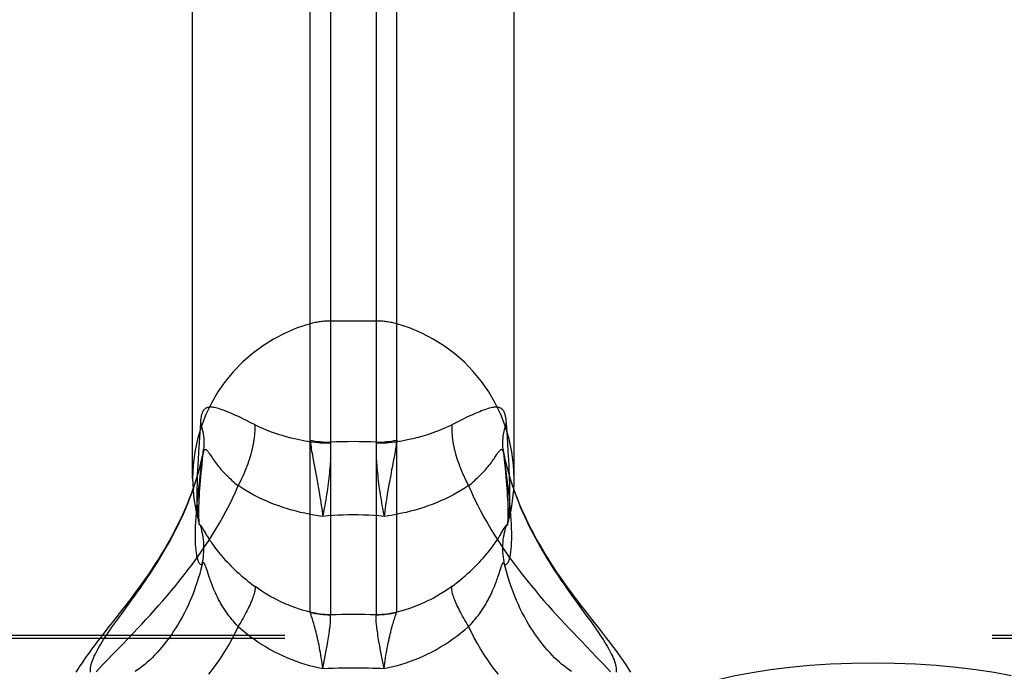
# Model space of a CAD drawing. Header units: inches. Extents: x 0 to 245, y 0 to 158.
# Tile 102 of 159: x 40.37 to 42.25, y 115.54 to 116.78. Entities that reach past the tile are written whole.
import ezdxf

# ---------------------------------------------------------------- set-up
doc = ezdxf.new("R2010")
doc.units = ezdxf.units.IN
doc.header["$LTSCALE"] = 13.466196
doc.header["$MEASUREMENT"] = 0
doc.linetypes.add('HIDDEN', pattern=[0.2, 0.1, -0.1])
doc.layers.get('0').update_dxf_attribs({"linetype": 'CONTINUOUS'})
doc.layers.add('DEFAULT_2', color=8, linetype='HIDDEN')

msp = doc.modelspace()

# ---------------------------------------------------------------- linework, layer by layer
at = {"color": 7, "linetype": 'Continuous'}
for p, q in [((40.9658, 118.1789), (40.9658, 115.645)), ((41.0532, 115.645), (41.0532, 118.1789)), ((40.927, 115.6501), (40.927, 118.1736)), ((41.0919, 115.6501), (41.0919, 118.1736)), ((40.7035, 115.904), (40.7035, 117.8789)), ((41.3155, 115.904), (41.3155, 117.8789)), ((40.7218, 115.8098), (40.7227, 115.8083)), ((40.7266, 115.8016), (40.7285, 115.7984)), ((41.2923, 115.8016), (41.2967, 115.8091)), ((40.7309, 115.7287), (40.7296, 115.7325)), ((40.7335, 115.7206), (40.7309, 115.7287)), ((40.735, 115.7161), (40.7335, 115.7206)), ((41.2887, 115.7307), (41.2854, 115.7206)), ((40.5855, 115.6697), (40.5943, 115.6819)), ((41.4334, 115.6697), (41.4541, 115.6413)), ((40.5535, 115.6256), (40.5609, 115.6359)), ((40.9593, 115.5849), (40.9608, 115.5934)), ((40.955, 115.562), (40.9577, 115.5761)), ((40.9577, 115.5761), (40.9593, 115.5849)), ((41.0612, 115.5761), (41.0596, 115.5849)), ((41.063, 115.5668), (41.0612, 115.5761)), ((40.9511, 115.5421), (40.955, 115.562)), ((41.0648, 115.5571), (41.063, 115.5668)), ((41.0678, 115.5421), (41.0648, 115.5571))]:
    msp.add_line(p, q, dxfattribs=at)
for points in [[(40.7041, 115.8843), (40.7012, 115.8762), (40.6971, 115.8655), (40.6929, 115.8551), (40.6885, 115.8448), (40.684, 115.8347), (40.6794, 115.8248), (40.6747, 115.8151), (40.6698, 115.8056), (40.6649, 115.7962), (40.6599, 115.787), (40.6548, 115.778), (40.6496, 115.7691), (40.6443, 115.7603), (40.6389, 115.7517), (40.6335, 115.7431), (40.628, 115.7347), (40.6225, 115.7264), (40.6169, 115.7182), (40.6113, 115.7102), (40.6057, 115.7022), (40.6, 115.6944), (40.5942, 115.6865), (40.5884, 115.6787), (40.5825, 115.6709), (40.5764, 115.6629), (40.5702, 115.6549), (40.5639, 115.6468)], [(40.5943, 115.6819), (40.5988, 115.6882), (40.6033, 115.6946), (40.6079, 115.7012), (40.6124, 115.7079), (40.6171, 115.7147), (40.6217, 115.7216), (40.6264, 115.7287), (40.631, 115.7359), (40.6357, 115.7432), (40.6403, 115.7507), (40.6449, 115.7583), (40.6495, 115.7661), (40.654, 115.7739), (40.6585, 115.7819), (40.663, 115.7901), (40.6673, 115.7983), (40.6716, 115.8067), (40.6758, 115.8152), (40.68, 115.8238), (40.684, 115.8325), (40.6879, 115.8413), (40.6917, 115.8502), (40.6953, 115.8592), (40.6989, 115.8683), (40.7023, 115.8774), (40.7042, 115.883)], [(41.3147, 115.883), (41.3167, 115.8774), (41.3201, 115.8683), (41.3236, 115.8592), (41.3272, 115.8502), (41.331, 115.8413), (41.3349, 115.8325), (41.339, 115.8238), (41.3431, 115.8152), (41.3473, 115.8067), (41.3516, 115.7983), (41.356, 115.7901), (41.3604, 115.7819), (41.3649, 115.7739), (41.3694, 115.7661), (41.374, 115.7583), (41.3786, 115.7507), (41.3833, 115.7432), (41.3879, 115.7359), (41.3926, 115.7287), (41.3972, 115.7216), (41.4019, 115.7147), (41.4065, 115.7079), (41.4111, 115.7012), (41.4156, 115.6946), (41.4202, 115.6882), (41.4246, 115.6819), (41.4334, 115.6697)], [(41.4614, 115.6386), (41.455, 115.6468), (41.4487, 115.6549), (41.4425, 115.6629), (41.4365, 115.6709), (41.4305, 115.6787), (41.4247, 115.6865), (41.4189, 115.6944), (41.4133, 115.7022), (41.4076, 115.7102), (41.402, 115.7183), (41.3964, 115.7264), (41.3909, 115.7347), (41.3854, 115.7431), (41.38, 115.7517), (41.3746, 115.7603), (41.3694, 115.7691), (41.3642, 115.778), (41.359, 115.7871), (41.354, 115.7962), (41.3491, 115.8056), (41.3442, 115.8151), (41.3395, 115.8248), (41.3349, 115.8347), (41.3304, 115.8448), (41.326, 115.8551), (41.3218, 115.8656), (41.3177, 115.8762), (41.3148, 115.8843)], [(40.7101, 115.8404), (40.7099, 115.837), (40.7096, 115.8325), (40.7093, 115.8281), (40.709, 115.8237), (40.7088, 115.8195), (40.7086, 115.8153), (40.7084, 115.8111), (40.7083, 115.807), (40.7082, 115.8029), (40.7081, 115.7988), (40.7081, 115.7948)], [(41.3108, 115.7948), (41.3108, 115.7988), (41.3108, 115.8028), (41.3107, 115.8069), (41.3105, 115.811), (41.3104, 115.8152), (41.3102, 115.8194), (41.3099, 115.8236), (41.3097, 115.828), (41.3094, 115.8324), (41.3091, 115.8369), (41.3088, 115.8404)], [(40.7152, 115.8201), (40.7153, 115.8196), (40.7157, 115.8185), (40.7161, 115.8175), (40.7165, 115.8167), (40.7169, 115.816)], [(40.7152, 115.8201), (40.7155, 115.8189), (40.7159, 115.8175), (40.7161, 115.8165), (40.7163, 115.8157), (40.7164, 115.8152), (40.7164, 115.815)], [(40.7169, 115.816), (40.7173, 115.8154), (40.7178, 115.8151)], [(40.7178, 115.8151), (40.7184, 115.8148), (40.7185, 115.8146), (40.7187, 115.8144), (40.719, 115.8142), (40.7192, 115.8139), (40.7194, 115.8135), (40.7197, 115.8132), (40.72, 115.8127), (40.7203, 115.8123), (40.7206, 115.8117), (40.721, 115.8112), (40.7214, 115.8105), (40.7218, 115.8098)], [(40.7216, 115.7403), (40.7225, 115.7449), (40.7233, 115.7495), (40.724, 115.7542), (40.7244, 115.7589), (40.7248, 115.7636), (40.725, 115.7683), (40.725, 115.7731), (40.7248, 115.7778), (40.7245, 115.7825), (40.7241, 115.7872), (40.7235, 115.7919), (40.7227, 115.7965), (40.7218, 115.8012), (40.7208, 115.8058), (40.7196, 115.8103), (40.7182, 115.8148)], [(41.2973, 115.7403), (41.2964, 115.7449), (41.2956, 115.7495), (41.295, 115.7542), (41.2945, 115.7589), (41.2942, 115.7636), (41.294, 115.7683), (41.294, 115.7731), (41.2941, 115.7778), (41.2944, 115.7825), (41.2948, 115.7872), (41.2954, 115.7919), (41.2962, 115.7965), (41.2971, 115.8012), (41.2982, 115.8058), (41.2994, 115.8103), (41.3007, 115.8148)], [(41.2967, 115.8091), (41.2972, 115.8098), (41.2976, 115.8105), (41.2979, 115.8112), (41.2983, 115.8117), (41.2986, 115.8123), (41.2989, 115.8127), (41.2992, 115.8132), (41.2995, 115.8136), (41.2997, 115.8139), (41.3, 115.8142), (41.3002, 115.8144), (41.3004, 115.8146), (41.3006, 115.8148)], [(41.3006, 115.8148), (41.3012, 115.8151), (41.3016, 115.8154), (41.302, 115.816), (41.3025, 115.8167), (41.3029, 115.8175), (41.3032, 115.8185), (41.3036, 115.8196), (41.3038, 115.8201)], [(41.3025, 115.8148), (41.3025, 115.8148), (41.3025, 115.8149), (41.3026, 115.8152), (41.3027, 115.8157), (41.3028, 115.8165), (41.3031, 115.8175), (41.3034, 115.8189), (41.3038, 115.8201)], [(40.7081, 115.7948), (40.7081, 115.7909), (40.7082, 115.7872), (40.7083, 115.7836), (40.7084, 115.7803), (40.7086, 115.7771), (40.7088, 115.7741), (40.709, 115.7712), (40.7093, 115.7684), (40.7095, 115.7658), (40.7099, 115.7632), (40.7102, 115.7608), (40.7106, 115.7585), (40.711, 115.7563), (40.7115, 115.7542), (40.712, 115.7522), (40.7125, 115.7503), (40.7131, 115.7486), (40.7137, 115.747), (40.7143, 115.7455), (40.715, 115.7442), (40.7157, 115.7431), (40.7165, 115.7421), (40.7173, 115.7413), (40.7181, 115.7407), (40.7189, 115.7403), (40.7198, 115.7401), (40.7207, 115.7401), (40.7216, 115.7403)], [(40.7227, 115.8083), (40.7243, 115.8054), (40.7266, 115.8016)], [(40.7285, 115.7984), (40.7295, 115.7967), (40.7306, 115.7949), (40.7317, 115.7932), (40.7328, 115.7914), (40.7339, 115.7897), (40.7351, 115.7878), (40.7364, 115.7859), (40.7379, 115.7837), (40.7394, 115.7814), (40.7412, 115.7789), (40.7432, 115.7761), (40.7453, 115.7732), (40.7476, 115.7701), (40.7502, 115.7669), (40.7529, 115.7634), (40.7559, 115.7598), (40.759, 115.7561), (40.7622, 115.7524), (40.7656, 115.7486), (40.7691, 115.7449), (40.7727, 115.7412), (40.7763, 115.7374), (40.7801, 115.7337), (40.7839, 115.73), (40.7879, 115.7263), (40.7919, 115.7227), (40.796, 115.7191), (40.8002, 115.7155), (40.8045, 115.712), (40.8088, 115.7085), (40.8132, 115.705), (40.8177, 115.7016), (40.8222, 115.6982)], [(41.1967, 115.6982), (41.2013, 115.7016), (41.2057, 115.705), (41.2101, 115.7085), (41.2145, 115.712), (41.2187, 115.7155), (41.2229, 115.7191), (41.227, 115.7227), (41.231, 115.7263), (41.235, 115.73), (41.2388, 115.7337), (41.2426, 115.7374), (41.2463, 115.7412), (41.2499, 115.7449), (41.2533, 115.7487), (41.2567, 115.7524), (41.2599, 115.7561), (41.2631, 115.7598), (41.266, 115.7634), (41.2688, 115.7669), (41.2713, 115.7701), (41.2736, 115.7732), (41.2757, 115.7761), (41.2777, 115.7789), (41.2795, 115.7814), (41.2811, 115.7837), (41.2825, 115.7859), (41.2838, 115.7878), (41.285, 115.7897), (41.2861, 115.7914), (41.2872, 115.7932), (41.2883, 115.7949), (41.2894, 115.7967), (41.2904, 115.7984), (41.2923, 115.8016)], [(41.2973, 115.7403), (41.2983, 115.7401), (41.2991, 115.7401), (41.3, 115.7403), (41.3009, 115.7407), (41.3017, 115.7413), (41.3025, 115.7421), (41.3032, 115.7431), (41.3039, 115.7442), (41.3046, 115.7455), (41.3052, 115.747), (41.3058, 115.7485), (41.3064, 115.7502), (41.3069, 115.7521), (41.3074, 115.7541), (41.3079, 115.7561), (41.3083, 115.7584), (41.3087, 115.7607), (41.309, 115.7631), (41.3094, 115.7657), (41.3097, 115.7683), (41.3099, 115.7711), (41.3102, 115.774), (41.3104, 115.777), (41.3105, 115.7802), (41.3107, 115.7836), (41.3108, 115.7871), (41.3108, 115.7908), (41.3108, 115.7948)], [(40.7216, 115.7403), (40.7193, 115.7313), (40.7169, 115.7225), (40.7143, 115.7137), (40.7115, 115.7051), (40.7086, 115.6965), (40.7055, 115.6881), (40.7023, 115.6799), (40.6989, 115.6717), (40.6953, 115.6638), (40.6917, 115.6559), (40.6879, 115.6483), (40.684, 115.6408), (40.68, 115.6335), (40.6758, 115.6265), (40.6716, 115.6196), (40.6673, 115.6129), (40.663, 115.6064), (40.6585, 115.6001), (40.654, 115.5941), (40.6495, 115.5883), (40.6449, 115.5827), (40.6403, 115.5773), (40.6357, 115.5722), (40.631, 115.5673), (40.6264, 115.5626), (40.6217, 115.5581), (40.6171, 115.5539), (40.6124, 115.5499), (40.6079, 115.5462), (40.6033, 115.5426), (40.5988, 115.5393), (40.5943, 115.5362)], [(40.7296, 115.7325), (40.7291, 115.7342), (40.7285, 115.7357), (40.728, 115.7371), (40.7276, 115.7383), (40.7272, 115.7393), (40.7268, 115.7401), (40.7264, 115.7409), (40.7261, 115.7416), (40.7257, 115.7421), (40.7254, 115.7426), (40.7251, 115.743), (40.7248, 115.7432), (40.7245, 115.7434), (40.7242, 115.7435), (40.7239, 115.7435), (40.7236, 115.7434), (40.7233, 115.7432), (40.7229, 115.7429), (40.7226, 115.7424), (40.7223, 115.7419), (40.7219, 115.7411), (40.7216, 115.7403)], [(41.2973, 115.7403), (41.297, 115.7411), (41.2966, 115.7418), (41.2963, 115.7424), (41.296, 115.7429), (41.2957, 115.7432), (41.2954, 115.7434), (41.2951, 115.7435), (41.2948, 115.7435), (41.2945, 115.7434), (41.2942, 115.7432), (41.2939, 115.743), (41.2935, 115.7426), (41.2932, 115.7421), (41.2929, 115.7416), (41.2925, 115.7409), (41.2922, 115.7401), (41.2918, 115.7393), (41.2914, 115.7383), (41.2909, 115.7371), (41.2904, 115.7357), (41.2899, 115.7342), (41.2893, 115.7325), (41.2887, 115.7307)], [(41.3604, 115.6001), (41.356, 115.6064), (41.3516, 115.6129), (41.3473, 115.6196), (41.3431, 115.6265), (41.339, 115.6335), (41.3349, 115.6408), (41.331, 115.6483), (41.3272, 115.6559), (41.3236, 115.6638), (41.3201, 115.6717), (41.3167, 115.6799), (41.3134, 115.6881), (41.3103, 115.6965), (41.3074, 115.7051), (41.3046, 115.7137), (41.302, 115.7225), (41.2996, 115.7313), (41.2973, 115.7403)], [(41.2854, 115.7206), (41.2839, 115.7161), (41.283, 115.7136), (41.2821, 115.7108), (41.281, 115.7079), (41.2799, 115.7047), (41.2786, 115.7013), (41.2772, 115.6977), (41.2756, 115.6939), (41.2739, 115.69), (41.2721, 115.6859), (41.2702, 115.6818), (41.2682, 115.6777), (41.266, 115.6735), (41.2638, 115.6695), (41.2616, 115.6654), (41.2592, 115.6615), (41.2568, 115.6575), (41.2543, 115.6537), (41.2517, 115.6499), (41.249, 115.6462), (41.2463, 115.6425), (41.2435, 115.639), (41.2407, 115.6355), (41.2378, 115.632), (41.2348, 115.6287), (41.2318, 115.6254), (41.2287, 115.6222)], [(40.7903, 115.6222), (40.7872, 115.6254), (40.7841, 115.6287), (40.7812, 115.632), (40.7783, 115.6355), (40.7754, 115.639), (40.7726, 115.6425), (40.7699, 115.6462), (40.7673, 115.6499), (40.7647, 115.6537), (40.7622, 115.6575), (40.7597, 115.6615), (40.7574, 115.6654), (40.7551, 115.6695), (40.7529, 115.6735), (40.7508, 115.6777), (40.7488, 115.6818), (40.7468, 115.6859), (40.745, 115.69), (40.7433, 115.6939), (40.7418, 115.6977), (40.7404, 115.7013), (40.7391, 115.7047), (40.7379, 115.7079), (40.7368, 115.7108), (40.7359, 115.7136), (40.735, 115.7161)], [(40.8222, 115.6982), (40.8223, 115.6968), (40.8223, 115.6952), (40.8222, 115.6934), (40.822, 115.6916), (40.8217, 115.6895), (40.8212, 115.6874), (40.8207, 115.6851), (40.82, 115.6827), (40.8192, 115.6802), (40.8183, 115.6776), (40.8173, 115.6748), (40.8162, 115.6719), (40.815, 115.669), (40.8136, 115.6659), (40.8122, 115.6627), (40.8107, 115.6594), (40.809, 115.656), (40.8073, 115.6525), (40.8055, 115.649), (40.8036, 115.6454), (40.8016, 115.6416), (40.7995, 115.6379), (40.7973, 115.634), (40.795, 115.6301), (40.7927, 115.6262), (40.7903, 115.6222)], [(40.9272, 115.6491), (40.9249, 115.6497), (40.9226, 115.6503), (40.9201, 115.651), (40.9176, 115.6517), (40.9149, 115.6525), (40.9121, 115.6533), (40.9092, 115.6542), (40.9062, 115.6552), (40.9031, 115.6563), (40.8998, 115.6574), (40.8964, 115.6586), (40.8928, 115.66), (40.8891, 115.6614), (40.8852, 115.663), (40.8811, 115.6647), (40.8769, 115.6666), (40.8724, 115.6686), (40.8678, 115.6708), (40.8629, 115.6732), (40.8579, 115.6759), (40.8526, 115.6788), (40.847, 115.6819), (40.8412, 115.6854), (40.8351, 115.6893), (40.8288, 115.6936), (40.8222, 115.6982)], [(41.1967, 115.6982), (41.1897, 115.6933), (41.1827, 115.6886), (41.1756, 115.6841), (41.1686, 115.68), (41.162, 115.6763), (41.1556, 115.673), (41.1495, 115.67), (41.1437, 115.6673), (41.1382, 115.6649), (41.1329, 115.6627), (41.1279, 115.6607), (41.1231, 115.6588), (41.1185, 115.6572), (41.1141, 115.6557), (41.11, 115.6543), (41.106, 115.6531), (41.1022, 115.6519), (41.0985, 115.6509), (41.0951, 115.6499), (41.0917, 115.6491)], [(41.2287, 115.6222), (41.2262, 115.6262), (41.2239, 115.6301), (41.2216, 115.634), (41.2195, 115.6379), (41.2174, 115.6416), (41.2154, 115.6454), (41.2134, 115.649), (41.2116, 115.6525), (41.2099, 115.656), (41.2083, 115.6594), (41.2067, 115.6627), (41.2053, 115.6659), (41.204, 115.669), (41.2027, 115.6719), (41.2016, 115.6748), (41.2006, 115.6776), (41.1997, 115.6802), (41.1989, 115.6827), (41.1983, 115.6851), (41.1977, 115.6874), (41.1972, 115.6895), (41.1969, 115.6916), (41.1967, 115.6934), (41.1966, 115.6952), (41.1966, 115.6968), (41.1967, 115.6982)], [(40.5609, 115.6359), (40.5729, 115.6523), (40.5855, 115.6697)], [(40.5639, 115.6468), (40.5511, 115.6304), (40.5447, 115.6224), (40.5325, 115.6068)], [(40.9272, 115.6491), (40.9271, 115.6493), (40.9271, 115.6496), (40.927, 115.6499), (40.927, 115.6501)], [(40.927, 115.6501), (40.9318, 115.6489), (40.9365, 115.6479), (40.9414, 115.647), (40.9462, 115.6463), (40.9511, 115.6457), (40.956, 115.6453), (40.9608, 115.645), (40.9658, 115.645)], [(40.9511, 115.5421), (40.9505, 115.5472), (40.9498, 115.5524), (40.9491, 115.5574), (40.9483, 115.5624), (40.9476, 115.5674), (40.9467, 115.5722), (40.9459, 115.577), (40.945, 115.5816), (40.9441, 115.5862), (40.9432, 115.5906), (40.9423, 115.595), (40.9413, 115.5992), (40.9404, 115.6033), (40.9394, 115.6072), (40.9385, 115.6111), (40.9375, 115.6148), (40.9366, 115.6183), (40.9357, 115.6217), (40.9348, 115.6249), (40.9339, 115.628), (40.933, 115.6309), (40.9322, 115.6336), (40.9315, 115.6361), (40.9307, 115.6385), (40.93, 115.6407), (40.9294, 115.6427), (40.9288, 115.6445), (40.9282, 115.6462), (40.9277, 115.6477), (40.9272, 115.6491)], [(40.9272, 115.6491), (40.9319, 115.6479), (40.9367, 115.647), (40.9415, 115.6462), (40.9463, 115.6455), (40.9511, 115.645), (40.956, 115.6447), (40.9608, 115.6445), (40.9657, 115.6445)], [(40.9657, 115.6445), (40.9657, 115.6446), (40.9657, 115.6447), (40.9657, 115.6449), (40.9658, 115.645)], [(40.9658, 115.645), (40.9767, 115.6451), (40.9876, 115.6452), (40.9986, 115.6453), (41.0095, 115.6453)], [(41.0095, 115.6453), (41.0204, 115.6453), (41.0313, 115.6452), (41.0422, 115.6451), (41.0532, 115.645)], [(41.0532, 115.645), (41.0581, 115.645), (41.063, 115.6453), (41.0679, 115.6457), (41.0727, 115.6463), (41.0776, 115.647), (41.0824, 115.6479), (41.0872, 115.6489), (41.0919, 115.6501)], [(41.0532, 115.6445), (41.0581, 115.6445), (41.0629, 115.6447), (41.0678, 115.645), (41.0726, 115.6455), (41.0775, 115.6462), (41.0823, 115.647), (41.087, 115.6479), (41.0917, 115.6491)], [(41.0532, 115.6445), (41.0532, 115.6446), (41.0532, 115.6447), (41.0532, 115.6449), (41.0532, 115.645)], [(41.0678, 115.5421), (41.0684, 115.5472), (41.0691, 115.5524), (41.0698, 115.5574), (41.0706, 115.5624), (41.0714, 115.5674), (41.0722, 115.5722), (41.0731, 115.577), (41.0739, 115.5816), (41.0748, 115.5862), (41.0757, 115.5906), (41.0767, 115.595), (41.0776, 115.5992), (41.0786, 115.6033), (41.0795, 115.6072), (41.0805, 115.6111), (41.0814, 115.6148), (41.0823, 115.6183), (41.0833, 115.6217), (41.0842, 115.6249), (41.085, 115.628), (41.0859, 115.6309), (41.0867, 115.6336), (41.0875, 115.6361), (41.0882, 115.6385), (41.0889, 115.6407), (41.0895, 115.6427), (41.0901, 115.6445), (41.0907, 115.6462), (41.0912, 115.6477), (41.0917, 115.6491)], [(41.0917, 115.6491), (41.0918, 115.6493), (41.0919, 115.6496), (41.0919, 115.6499), (41.0919, 115.6501)], [(40.9608, 115.5934), (40.9615, 115.5974), (40.9621, 115.6013), (40.9627, 115.6051), (40.9633, 115.6087), (40.9638, 115.6122), (40.9642, 115.6155), (40.9647, 115.6187), (40.965, 115.6218), (40.9653, 115.6246), (40.9656, 115.6274), (40.9658, 115.6299), (40.9659, 115.6323), (40.966, 115.6345), (40.9661, 115.6366), (40.9661, 115.6385), (40.9661, 115.6402), (40.966, 115.6418), (40.9659, 115.6432), (40.9657, 115.6445)], [(41.0596, 115.5849), (41.0581, 115.5934), (41.0574, 115.5974), (41.0568, 115.6013), (41.0562, 115.6051), (41.0557, 115.6087), (41.0551, 115.6122), (41.0547, 115.6155), (41.0543, 115.6187), (41.0539, 115.6218), (41.0536, 115.6246), (41.0534, 115.6274), (41.0531, 115.6299), (41.053, 115.6323), (41.0529, 115.6345), (41.0528, 115.6366), (41.0528, 115.6385), (41.0528, 115.6402), (41.0529, 115.6418), (41.053, 115.6432), (41.0532, 115.6445)], [(41.4541, 115.6413), (41.4618, 115.6307), (41.4654, 115.6256), (41.469, 115.6205), (41.4724, 115.6156), (41.4757, 115.6109), (41.4789, 115.6062), (41.482, 115.6016), (41.4849, 115.5971), (41.4877, 115.5928), (41.4903, 115.5885), (41.4928, 115.5844), (41.4951, 115.5803), (41.4972, 115.5764), (41.4992, 115.5726), (41.5011, 115.5689), (41.5028, 115.5653), (41.5043, 115.5618), (41.5056, 115.5584), (41.5067, 115.5551), (41.5077, 115.5519), (41.5085, 115.5488), (41.5092, 115.5459), (41.5096, 115.5431), (41.5099, 115.5404), (41.51, 115.5378), (41.5099, 115.5353)], [(41.5376, 115.5347), (41.5339, 115.5408), (41.53, 115.5469), (41.526, 115.5531), (41.5217, 115.5593), (41.5173, 115.5656), (41.5127, 115.572), (41.5079, 115.5786), (41.5029, 115.5853), (41.4977, 115.5922), (41.4922, 115.5994), (41.4864, 115.6068), (41.4804, 115.6145), (41.4614, 115.6386)], [(40.5104, 115.5488), (40.5112, 115.5519), (40.5122, 115.5551), (40.5133, 115.5584), (40.5147, 115.5618), (40.5162, 115.5653), (40.5179, 115.5689), (40.5197, 115.5726), (40.5217, 115.5764), (40.5239, 115.5803), (40.5262, 115.5844), (40.5287, 115.5885), (40.5313, 115.5928), (40.534, 115.5971), (40.537, 115.6016), (40.54, 115.6062), (40.5432, 115.6109), (40.5465, 115.6156), (40.5499, 115.6205), (40.5535, 115.6256)], [(40.7903, 115.6222), (40.7849, 115.6112), (40.7793, 115.6004), (40.7734, 115.5898), (40.7673, 115.5794), (40.761, 115.5692), (40.7544, 115.5593), (40.7476, 115.5496), (40.7405, 115.5401), (40.7334, 115.5309)], [(40.7903, 115.6222), (40.7975, 115.6158), (40.8049, 115.6097), (40.8124, 115.6039), (40.82, 115.5983), (40.8277, 115.5929), (40.8354, 115.5878), (40.8433, 115.583), (40.8513, 115.5784), (40.8593, 115.574), (40.8674, 115.5699), (40.8756, 115.566), (40.8838, 115.5624), (40.8921, 115.559), (40.9004, 115.5559), (40.9088, 115.553), (40.9172, 115.5503), (40.9257, 115.5479), (40.9341, 115.5457), (40.9426, 115.5438), (40.9511, 115.5421)], [(41.0678, 115.5421), (41.0763, 115.5438), (41.0848, 115.5457), (41.0933, 115.5479), (41.1017, 115.5503), (41.1101, 115.553), (41.1185, 115.5559), (41.1268, 115.559), (41.1351, 115.5624), (41.1433, 115.566), (41.1515, 115.5699), (41.1596, 115.574), (41.1676, 115.5784), (41.1756, 115.583), (41.1835, 115.5878), (41.1913, 115.5929), (41.199, 115.5983), (41.2066, 115.6039), (41.214, 115.6097), (41.2214, 115.6158), (41.2287, 115.6222)], [(41.2856, 115.5309), (41.2784, 115.5401), (41.2714, 115.5496), (41.2646, 115.5593), (41.258, 115.5692), (41.2516, 115.5794), (41.2455, 115.5898), (41.2396, 115.6004), (41.234, 115.6112), (41.2287, 115.6222)], [(40.5325, 115.6068), (40.5267, 115.5994), (40.5212, 115.5922), (40.516, 115.5853), (40.511, 115.5786), (40.5062, 115.572), (40.5016, 115.5656), (40.4972, 115.5593), (40.493, 115.5531), (40.4889, 115.5469), (40.485, 115.5408), (40.4813, 115.5347)], [(41.4246, 115.5362), (41.4202, 115.5393), (41.4156, 115.5426), (41.4111, 115.5462), (41.4065, 115.5499), (41.4019, 115.5539), (41.3972, 115.5581), (41.3926, 115.5626), (41.3879, 115.5673), (41.3833, 115.5722), (41.3786, 115.5773), (41.374, 115.5827), (41.3694, 115.5883), (41.3649, 115.5941), (41.3604, 115.6001)], [(40.509, 115.5353), (40.509, 115.5378), (40.509, 115.5404), (40.5093, 115.5431), (40.5098, 115.5459), (40.5104, 115.5488)], [(40.9511, 115.5421), (40.9609, 115.5425), (40.9707, 115.5428), (40.9804, 115.5431), (40.9901, 115.5433), (40.9998, 115.5434), (41.0095, 115.5434)], [(41.0095, 115.5434), (41.0167, 115.5434), (41.024, 115.5433), (41.0312, 115.5432), (41.0385, 115.5431), (41.0458, 115.5429), (41.0531, 115.5427), (41.0605, 115.5424), (41.0678, 115.5421)]]:
    msp.add_lwpolyline(points, dxfattribs=at)
for start, end in [(180, 195.8957), (344.1043, 360)]:
    msp.add_arc((41.0095, 115.9039), 0.306, start, end, dxfattribs=at)
at = {"layer": 'DEFAULT_2', "color": 8, "linetype": 'HIDDEN'}
for p, q in [((41.0532, 116.2039), (40.9658, 116.2039)), ((40.7182, 116.0097), (40.7157, 115.9719)), ((40.8132, 116.0109), (40.8045, 116.0152)), ((40.8222, 116.0064), (40.8132, 116.0109)), ((41.2057, 116.0109), (41.1967, 116.0064)), ((41.3032, 115.972), (41.3007, 116.0097)), ((40.7157, 115.9719), (40.7146, 115.955)), ((41.3043, 115.955), (41.3032, 115.972)), ((40.7146, 115.955), (40.7138, 115.9394)), ((40.7224, 115.9404), (40.7244, 115.9597)), ((41.0875, 115.9479), (41.0859, 115.9392)), ((41.0889, 115.956), (41.0875, 115.9479)), ((41.2946, 115.959), (41.2965, 115.9403)), ((41.295, 115.9555), (41.2946, 115.959)), ((41.2976, 115.9432), (41.2957, 115.9516)), ((41.2973, 115.9431), (41.2964, 115.9472)), ((41.3052, 115.9392), (41.3043, 115.955)), ((40.7132, 115.9296), (40.7128, 115.9201)), ((40.7138, 115.9394), (40.7132, 115.9296)), ((40.7207, 115.9232), (40.7224, 115.9404)), ((41.3025, 115.9014), (41.2973, 115.9431)), ((41.3057, 115.9293), (41.3052, 115.9392)), ((41.3061, 115.9199), (41.3057, 115.9293)), ((40.7124, 115.9111), (40.7121, 115.9024)), ((40.7128, 115.9201), (40.7124, 115.9111)), ((40.7181, 115.9144), (40.7157, 115.895)), ((41.0805, 115.9104), (41.0776, 115.8951)), ((41.3065, 115.9109), (41.3061, 115.9199)), ((41.3068, 115.9023), (41.3065, 115.9109)), ((40.7119, 115.8941), (40.7117, 115.8859)), ((40.7121, 115.9024), (40.7119, 115.8941)), ((40.7157, 115.895), (40.7143, 115.8831)), ((40.9413, 115.8951), (40.9432, 115.8846)), ((41.0776, 115.8951), (41.0757, 115.8846)), ((41.3039, 115.8891), (41.3025, 115.9014)), ((41.3052, 115.8774), (41.3039, 115.8891)), ((41.307, 115.894), (41.3068, 115.9023)), ((41.3072, 115.8858), (41.307, 115.894)), ((40.7117, 115.8859), (40.7116, 115.8779)), ((40.7131, 115.872), (40.712, 115.8614)), ((40.7143, 115.8831), (40.7131, 115.872)), ((41.0757, 115.8846), (41.0739, 115.874)), ((41.3064, 115.8664), (41.3052, 115.8774)), ((40.712, 115.8614), (40.7111, 115.8513)), ((41.0668, 115.8368), (41.0678, 115.8317)), ((43.572, 115.6049), (39.421, 115.6049)), ((43.572, 115.5992), (39.4265, 115.5992)), ((40.568, 115.586), (40.5831, 115.6017))]:
    msp.add_line(p, q, dxfattribs=at)
for points in [[(40.8045, 116.0152), (40.8002, 116.0173), (40.796, 116.0193), (40.7919, 116.0212), (40.7879, 116.0231), (40.7839, 116.0248), (40.7801, 116.0266), (40.7763, 116.0282), (40.7727, 116.0298), (40.7691, 116.0312), (40.7656, 116.0326), (40.7622, 116.0339), (40.759, 116.035), (40.7559, 116.0361), (40.7529, 116.037), (40.7502, 116.0378), (40.7476, 116.0384), (40.7453, 116.0389), (40.7432, 116.0393), (40.7412, 116.0396), (40.7394, 116.0397), (40.7379, 116.0398), (40.7364, 116.0398), (40.7351, 116.0397), (40.7339, 116.0395), (40.7328, 116.0393), (40.7317, 116.039), (40.7306, 116.0387), (40.7295, 116.0382), (40.7285, 116.0377), (40.7275, 116.037), (40.7266, 116.0363), (40.7258, 116.0355), (40.725, 116.0347), (40.7243, 116.0338), (40.7237, 116.0329), (40.7232, 116.032), (40.7227, 116.0311), (40.7222, 116.0301), (40.7218, 116.029), (40.7214, 116.028), (40.721, 116.0268), (40.7206, 116.0256), (40.7203, 116.0244), (40.72, 116.0231), (40.7197, 116.0218), (40.7194, 116.0204), (40.7192, 116.0189), (40.719, 116.0172), (40.7187, 116.0155), (40.7185, 116.0137), (40.7184, 116.0118), (40.7182, 116.0097)], [(41.3007, 116.0097), (41.3006, 116.0118), (41.3004, 116.0137), (41.3002, 116.0155), (41.3, 116.0172), (41.2997, 116.0188), (41.2995, 116.0204), (41.2992, 116.0218), (41.2989, 116.0231), (41.2986, 116.0244), (41.2983, 116.0256), (41.2979, 116.0268), (41.2976, 116.028), (41.2972, 116.029), (41.2967, 116.0301), (41.2963, 116.0311), (41.2957, 116.032), (41.2952, 116.0329), (41.2946, 116.0338), (41.2939, 116.0347), (41.2932, 116.0355), (41.2923, 116.0363), (41.2914, 116.037), (41.2904, 116.0377), (41.2894, 116.0382), (41.2883, 116.0387), (41.2872, 116.039), (41.2861, 116.0393), (41.285, 116.0395), (41.2838, 116.0397), (41.2825, 116.0398), (41.2811, 116.0398), (41.2795, 116.0397), (41.2777, 116.0396), (41.2757, 116.0393), (41.2736, 116.0389), (41.2713, 116.0384), (41.2688, 116.0378), (41.266, 116.037), (41.2631, 116.0361), (41.2599, 116.035), (41.2567, 116.0339), (41.2533, 116.0326), (41.2499, 116.0312), (41.2463, 116.0298), (41.2426, 116.0282), (41.2388, 116.0266), (41.235, 116.0248), (41.231, 116.0231), (41.227, 116.0212), (41.2229, 116.0193), (41.2187, 116.0173), (41.2145, 116.0152), (41.2057, 116.0109)], [(40.7182, 116.0097), (40.7196, 116.0057), (40.7208, 116.0016), (40.7218, 115.9974), (40.7227, 115.9933), (40.7235, 115.9891), (40.7241, 115.9849), (40.7245, 115.9807), (40.7248, 115.9765), (40.725, 115.9723), (40.725, 115.9681), (40.7248, 115.9639), (40.7244, 115.9597)], [(40.7903, 115.8903), (40.7927, 115.8949), (40.795, 115.8995), (40.7973, 115.9042), (40.7995, 115.9089), (40.8016, 115.9136), (40.8036, 115.9183), (40.8055, 115.923), (40.8073, 115.9278), (40.809, 115.9325), (40.8107, 115.9372), (40.8122, 115.9419), (40.8136, 115.9466), (40.815, 115.9512), (40.8162, 115.9559), (40.8173, 115.9604), (40.8183, 115.965), (40.8192, 115.9694), (40.82, 115.9739), (40.8207, 115.9782), (40.8212, 115.9825), (40.8217, 115.9867), (40.822, 115.9908), (40.8222, 115.9949), (40.8223, 115.9988), (40.8223, 116.0027), (40.8222, 116.0064)], [(40.8222, 116.0064), (40.8291, 116.003), (40.8362, 115.9998), (40.8435, 115.9968), (40.851, 115.9938), (40.8586, 115.9911), (40.8662, 115.9886), (40.8736, 115.9862), (40.8808, 115.9842), (40.8877, 115.9823), (40.8942, 115.9807), (40.9004, 115.9793), (40.9063, 115.978), (40.912, 115.9769), (40.9173, 115.9758), (40.9224, 115.9749), (40.9272, 115.9741)], [(41.0917, 115.9741), (41.094, 115.9745), (41.0964, 115.9749), (41.0988, 115.9753), (41.1014, 115.9758), (41.104, 115.9763), (41.1068, 115.9768), (41.1097, 115.9774), (41.1127, 115.978), (41.1159, 115.9787), (41.1191, 115.9794), (41.1226, 115.9802), (41.1261, 115.981), (41.1299, 115.982), (41.1338, 115.983), (41.1378, 115.9841), (41.1421, 115.9853), (41.1465, 115.9866), (41.1512, 115.988), (41.156, 115.9896), (41.1611, 115.9913), (41.1664, 115.9933), (41.1719, 115.9954), (41.1778, 115.9977), (41.1838, 116.0003), (41.1902, 116.0032), (41.1967, 116.0064)], [(41.1967, 116.0064), (41.1966, 116.0027), (41.1966, 115.9988), (41.1967, 115.9949), (41.1969, 115.9908), (41.1972, 115.9867), (41.1977, 115.9825), (41.1983, 115.9782), (41.1989, 115.9739), (41.1997, 115.9694), (41.2006, 115.965), (41.2016, 115.9604), (41.2027, 115.9559), (41.204, 115.9512), (41.2053, 115.9466), (41.2067, 115.9419), (41.2083, 115.9372), (41.2099, 115.9325), (41.2116, 115.9278), (41.2134, 115.923), (41.2154, 115.9183), (41.2174, 115.9136), (41.2195, 115.9089), (41.2216, 115.9042), (41.2239, 115.8995), (41.2262, 115.8949), (41.2287, 115.8903)], [(41.2946, 115.959), (41.2945, 115.9597), (41.2942, 115.9639), (41.294, 115.9681), (41.294, 115.9723), (41.2941, 115.9765), (41.2944, 115.9807), (41.2948, 115.9849), (41.2954, 115.9891), (41.2962, 115.9933), (41.2971, 115.9974), (41.2982, 116.0016), (41.2994, 116.0057), (41.3007, 116.0097)], [(40.927, 115.977), (40.927, 115.9763), (40.9271, 115.9756), (40.9271, 115.9749), (40.9272, 115.9741)], [(40.927, 115.977), (40.9318, 115.9761), (40.9365, 115.9753), (40.9414, 115.9747), (40.9462, 115.9742), (40.9511, 115.9737), (40.956, 115.9734), (40.9608, 115.9733), (40.9658, 115.9732)], [(40.9272, 115.9741), (40.9277, 115.9708), (40.9282, 115.9673), (40.9288, 115.9636), (40.9294, 115.9599), (40.93, 115.956), (40.9307, 115.952), (40.9322, 115.9436)], [(40.9272, 115.9741), (40.9319, 115.9735), (40.9367, 115.9729), (40.9415, 115.9724), (40.9463, 115.9721), (40.9511, 115.9719), (40.956, 115.9718), (40.9608, 115.9718), (40.9657, 115.9719)], [(40.9657, 115.9719), (40.9659, 115.9686), (40.966, 115.9651), (40.9661, 115.9616), (40.9661, 115.9579), (40.9661, 115.9541), (40.966, 115.9501), (40.9659, 115.9461), (40.9658, 115.9419), (40.9656, 115.9376), (40.9653, 115.9331), (40.965, 115.9286), (40.9647, 115.9239), (40.9642, 115.9192), (40.9638, 115.9143), (40.9633, 115.9095), (40.9627, 115.9045), (40.9621, 115.8995), (40.9615, 115.8944), (40.9608, 115.8893), (40.9601, 115.8841), (40.9593, 115.8789), (40.9585, 115.8736), (40.9577, 115.8684), (40.9568, 115.8631), (40.9559, 115.8578), (40.955, 115.8525), (40.9541, 115.8473)], [(40.9658, 115.9732), (40.9657, 115.9729), (40.9657, 115.9726), (40.9657, 115.9723), (40.9657, 115.9719)], [(41.0095, 115.9742), (40.9986, 115.9741), (40.9876, 115.9739), (40.9767, 115.9736), (40.9658, 115.9732)], [(41.0532, 115.9732), (41.0422, 115.9736), (41.0313, 115.9739), (41.0204, 115.9741), (41.0095, 115.9742)], [(41.0532, 115.9719), (41.053, 115.9686), (41.0529, 115.9651), (41.0528, 115.9616), (41.0528, 115.9579), (41.0528, 115.9541), (41.0529, 115.9501), (41.053, 115.9461), (41.0531, 115.9419), (41.0534, 115.9376), (41.0536, 115.9331), (41.0539, 115.9286), (41.0543, 115.9239), (41.0547, 115.9192), (41.0551, 115.9143), (41.0557, 115.9095), (41.0562, 115.9045), (41.0568, 115.8995), (41.0574, 115.8944), (41.0581, 115.8893), (41.0588, 115.8841), (41.0596, 115.8789), (41.0604, 115.8736), (41.0612, 115.8684), (41.0621, 115.8631), (41.063, 115.8578), (41.0639, 115.8525), (41.0648, 115.8473), (41.0668, 115.8368)], [(41.0532, 115.9732), (41.0581, 115.9733), (41.063, 115.9734), (41.0679, 115.9737), (41.0727, 115.9742), (41.0776, 115.9747), (41.0824, 115.9753), (41.0872, 115.9761), (41.0919, 115.977)], [(41.0532, 115.9719), (41.0581, 115.9718), (41.0629, 115.9718), (41.0678, 115.9719), (41.0726, 115.9721), (41.0775, 115.9724), (41.0823, 115.9729), (41.087, 115.9735), (41.0917, 115.9741)], [(41.0532, 115.9732), (41.0532, 115.9729), (41.0532, 115.9726), (41.0532, 115.9723), (41.0532, 115.9719)], [(41.0917, 115.9741), (41.0912, 115.9708), (41.0907, 115.9673), (41.0901, 115.9636), (41.0895, 115.9599), (41.0889, 115.956)], [(41.0919, 115.977), (41.0919, 115.9763), (41.0919, 115.9756), (41.0918, 115.9749), (41.0917, 115.9741)], [(40.7213, 115.9432), (40.7233, 115.9516), (40.7236, 115.9528), (40.7239, 115.9539), (40.7242, 115.9549), (40.7245, 115.9558), (40.7248, 115.9566), (40.7251, 115.9572), (40.7254, 115.9578), (40.7257, 115.9584), (40.7261, 115.9588), (40.7264, 115.9591), (40.7268, 115.9594), (40.7272, 115.9595), (40.7276, 115.9596), (40.728, 115.9595), (40.7285, 115.9594), (40.7291, 115.9591), (40.7296, 115.9586), (40.7302, 115.9581), (40.7309, 115.9574), (40.7315, 115.9566), (40.7322, 115.9558), (40.7329, 115.9549), (40.7335, 115.954), (40.7342, 115.9529), (40.735, 115.9518)], [(40.7233, 115.9513), (40.7225, 115.9472), (40.7216, 115.9431)], [(40.7216, 115.9431), (40.7219, 115.9451), (40.7223, 115.947), (40.7226, 115.9487)], [(40.7243, 115.9587), (40.7243, 115.958), (40.7242, 115.9573), (40.7241, 115.9565), (40.7239, 115.9556), (40.7238, 115.9546), (40.7236, 115.9535), (40.7234, 115.9523), (40.7231, 115.951), (40.7226, 115.9487)], [(40.7244, 115.959), (40.724, 115.9555), (40.7233, 115.9513)], [(40.735, 115.9518), (40.7368, 115.9491), (40.7379, 115.9475), (40.7404, 115.9438)], [(41.2287, 115.8903), (41.2318, 115.8928), (41.2348, 115.8953), (41.2378, 115.8979), (41.2407, 115.9004), (41.2435, 115.903), (41.2463, 115.9056), (41.249, 115.9082), (41.2517, 115.9108), (41.2542, 115.9135), (41.2568, 115.9161), (41.2592, 115.9188), (41.2616, 115.9214), (41.2638, 115.9241), (41.266, 115.9267), (41.2682, 115.9294), (41.2702, 115.932), (41.2721, 115.9346), (41.2739, 115.9371), (41.2756, 115.9395), (41.2772, 115.9417), (41.2786, 115.9438), (41.2799, 115.9457), (41.2821, 115.9491)], [(41.2821, 115.9491), (41.2839, 115.9518), (41.2847, 115.9529), (41.2854, 115.954), (41.2861, 115.9549), (41.2867, 115.9558), (41.2874, 115.9566), (41.2881, 115.9574), (41.2887, 115.9581), (41.2893, 115.9586), (41.2899, 115.9591), (41.2904, 115.9594), (41.2909, 115.9595), (41.2914, 115.9596), (41.2918, 115.9595), (41.2922, 115.9594), (41.2925, 115.9591), (41.2929, 115.9588), (41.2932, 115.9584), (41.2935, 115.9578), (41.2939, 115.9572), (41.2942, 115.9566), (41.2945, 115.9558), (41.2948, 115.9549), (41.2951, 115.9539), (41.2954, 115.9528), (41.2957, 115.9516)], [(41.2958, 115.951), (41.2956, 115.9523), (41.2953, 115.9535), (41.2951, 115.9546), (41.295, 115.9556), (41.2949, 115.9565), (41.2947, 115.9573), (41.2947, 115.958), (41.2946, 115.9587)], [(41.2964, 115.9472), (41.2956, 115.9513), (41.295, 115.9555)], [(41.2958, 115.951), (41.2963, 115.9487), (41.2966, 115.947), (41.297, 115.9451), (41.2973, 115.9431)], [(40.7213, 115.9432), (40.7187, 115.9324), (40.7156, 115.9208), (40.7123, 115.9093), (40.7088, 115.8981), (40.7051, 115.8871), (40.7041, 115.8843)], [(40.7042, 115.883), (40.7055, 115.8866), (40.7086, 115.8959), (40.7115, 115.9053), (40.7143, 115.9147), (40.7169, 115.9241), (40.7193, 115.9336), (40.7216, 115.9431)], [(40.7216, 115.9431), (40.7198, 115.9284), (40.7181, 115.9144)], [(40.7404, 115.9438), (40.7418, 115.9417), (40.7433, 115.9395), (40.745, 115.9371), (40.7468, 115.9346), (40.7488, 115.932), (40.7508, 115.9294), (40.7529, 115.9267), (40.7551, 115.9241), (40.7574, 115.9214), (40.7597, 115.9188), (40.7622, 115.9161), (40.7647, 115.9135), (40.7673, 115.9108), (40.7699, 115.9082), (40.7726, 115.9056), (40.7754, 115.903), (40.7783, 115.9004), (40.7812, 115.8979), (40.7841, 115.8953), (40.7872, 115.8928), (40.7903, 115.8903)], [(40.9322, 115.9436), (40.933, 115.9392), (40.9385, 115.9104)], [(41.0859, 115.9392), (41.0833, 115.9252), (41.0823, 115.9203), (41.0805, 115.9104)], [(41.2965, 115.9403), (41.2982, 115.9232), (41.299, 115.9151), (41.2997, 115.9072), (41.3004, 115.8996), (41.301, 115.8922), (41.3016, 115.885), (41.3021, 115.8779), (41.3025, 115.8709), (41.3029, 115.864), (41.3032, 115.8573), (41.3034, 115.8508), (41.3035, 115.8444), (41.3036, 115.8383)], [(41.2973, 115.9431), (41.2996, 115.9336), (41.302, 115.9241), (41.3046, 115.9147), (41.3074, 115.9053), (41.3103, 115.8959), (41.3134, 115.8866), (41.3147, 115.883)], [(41.3148, 115.8843), (41.3138, 115.8871), (41.3101, 115.8981), (41.3066, 115.9094), (41.3033, 115.9208), (41.3002, 115.9324), (41.2976, 115.9432)], [(40.7154, 115.8383), (40.7154, 115.8444), (40.7155, 115.8508), (40.7158, 115.8573), (40.716, 115.8641), (40.7164, 115.8709), (40.7168, 115.8779), (40.7173, 115.885), (40.7179, 115.8922), (40.7185, 115.8996), (40.7192, 115.9072), (40.7199, 115.9151), (40.7207, 115.9232)], [(40.9385, 115.9104), (40.9404, 115.9002), (40.9413, 115.8951)], [(40.5831, 115.6017), (40.5908, 115.6098), (40.5986, 115.6181), (40.6065, 115.6265), (40.6144, 115.6351), (40.6225, 115.6439), (40.6305, 115.6528), (40.6386, 115.6619), (40.6468, 115.6712), (40.6549, 115.6807), (40.663, 115.6903), (40.6712, 115.7001), (40.6792, 115.7101), (40.6872, 115.7202), (40.6952, 115.7305), (40.7031, 115.741), (40.7108, 115.7517), (40.7185, 115.7625), (40.726, 115.7735), (40.7334, 115.7846), (40.7405, 115.7958), (40.7476, 115.8072), (40.7544, 115.8188), (40.761, 115.8304), (40.7673, 115.8422), (40.7734, 115.8541), (40.7793, 115.8661), (40.7849, 115.8782), (40.7903, 115.8903)], [(40.9511, 115.8317), (40.9426, 115.8329), (40.9341, 115.8343), (40.9256, 115.8358), (40.9172, 115.8376), (40.9088, 115.8394), (40.9004, 115.8415), (40.8921, 115.8438), (40.8838, 115.8462), (40.8756, 115.8488), (40.8674, 115.8516), (40.8593, 115.8546), (40.8513, 115.8578), (40.8433, 115.8612), (40.8355, 115.8647), (40.8277, 115.8685), (40.82, 115.8724), (40.8124, 115.8766), (40.8049, 115.881), (40.7975, 115.8855), (40.7903, 115.8903)], [(41.2287, 115.8903), (41.2214, 115.8855), (41.214, 115.881), (41.2066, 115.8766), (41.199, 115.8724), (41.1913, 115.8685), (41.1835, 115.8647), (41.1756, 115.8612), (41.1676, 115.8578), (41.1596, 115.8546), (41.1515, 115.8516), (41.1433, 115.8488), (41.1351, 115.8462), (41.1268, 115.8438), (41.1185, 115.8415), (41.1101, 115.8394), (41.1017, 115.8376), (41.0933, 115.8358), (41.0848, 115.8343), (41.0763, 115.8329), (41.0678, 115.8317)], [(41.2287, 115.8903), (41.234, 115.8782), (41.2396, 115.8661), (41.2455, 115.8541), (41.2516, 115.8422), (41.258, 115.8304), (41.2646, 115.8188), (41.2714, 115.8072), (41.2784, 115.7958), (41.2856, 115.7846), (41.2929, 115.7735), (41.3005, 115.7625), (41.3081, 115.7517), (41.3159, 115.741), (41.3237, 115.7305), (41.3317, 115.7202), (41.3397, 115.7101), (41.3478, 115.7001), (41.3559, 115.6903), (41.364, 115.6807), (41.3722, 115.6712), (41.3803, 115.6619), (41.3884, 115.6528), (41.3965, 115.6439), (41.4045, 115.6351), (41.4125, 115.6265), (41.4204, 115.6181), (41.4282, 115.6098), (41.4359, 115.6017), (41.4435, 115.5938), (41.4725, 115.5636)], [(40.7116, 115.8779), (40.7116, 115.874), (40.7116, 115.8701)], [(40.7116, 115.8701), (40.7116, 115.8663), (40.7116, 115.8627), (40.7116, 115.8593), (40.7117, 115.856), (40.7118, 115.853), (40.7119, 115.85), (40.712, 115.8472), (40.7121, 115.8446), (40.7123, 115.842), (40.7124, 115.8396), (40.7126, 115.8372), (40.7128, 115.835), (40.713, 115.8328), (40.7132, 115.8308), (40.7135, 115.8289), (40.7137, 115.827), (40.714, 115.8253), (40.7143, 115.8237), (40.7146, 115.8222), (40.715, 115.8208), (40.7152, 115.8201)], [(40.9432, 115.8846), (40.945, 115.874), (40.9459, 115.8686), (40.9467, 115.8633), (40.9476, 115.858), (40.9483, 115.8526), (40.9491, 115.8473), (40.9498, 115.8421), (40.9505, 115.8369), (40.9511, 115.8317)], [(41.0739, 115.874), (41.0731, 115.8686), (41.0722, 115.8633), (41.0714, 115.858), (41.0706, 115.8526), (41.0698, 115.8473), (41.0691, 115.8421), (41.0684, 115.8369), (41.0678, 115.8317)], [(41.3038, 115.8201), (41.304, 115.8208), (41.3043, 115.8222), (41.3046, 115.8237), (41.3049, 115.8253), (41.3052, 115.827), (41.3054, 115.8288), (41.3057, 115.8307), (41.3059, 115.8327), (41.3061, 115.8349), (41.3063, 115.8371), (41.3065, 115.8395), (41.3067, 115.8419), (41.3068, 115.8445), (41.3069, 115.8472), (41.307, 115.85), (41.3071, 115.8529), (41.3072, 115.856), (41.3073, 115.8592), (41.3073, 115.8626), (41.3074, 115.8662), (41.3074, 115.8701)], [(41.3074, 115.8701), (41.3074, 115.874), (41.3073, 115.8779), (41.3072, 115.8858)], [(40.7111, 115.8513), (40.7106, 115.8464), (40.7102, 115.8417), (40.7101, 115.8404)], [(41.3088, 115.8404), (41.3087, 115.8415), (41.3083, 115.8462), (41.3079, 115.851), (41.3074, 115.856), (41.3064, 115.8664)], [(40.7164, 115.815), (40.7164, 115.8149), (40.7164, 115.8148), (40.7164, 115.8149), (40.7164, 115.8153), (40.7163, 115.8159), (40.7162, 115.8167), (40.7161, 115.8177), (40.716, 115.8189), (40.7159, 115.8202), (40.7158, 115.8218), (40.7157, 115.8236), (40.7156, 115.8256), (40.7155, 115.8277), (40.7155, 115.8301), (40.7154, 115.8327), (40.7154, 115.8355), (40.7154, 115.8383)], [(40.9541, 115.8473), (40.9521, 115.8368), (40.9511, 115.8317)], [(41.0095, 115.8346), (40.9998, 115.8345), (40.9901, 115.8343), (40.9804, 115.8339), (40.9707, 115.8333), (40.9609, 115.8326), (40.9511, 115.8317)], [(41.0678, 115.8317), (41.058, 115.8326), (41.0483, 115.8333), (41.0385, 115.8339), (41.0288, 115.8343), (41.0191, 115.8345), (41.0095, 115.8346)], [(41.3036, 115.8383), (41.3036, 115.8355), (41.3035, 115.8327), (41.3035, 115.8301), (41.3034, 115.8277), (41.3033, 115.8256), (41.3032, 115.8236), (41.3031, 115.8218), (41.303, 115.8202), (41.3029, 115.8189), (41.3028, 115.8177), (41.3027, 115.8167), (41.3026, 115.8159), (41.3026, 115.8153), (41.3025, 115.8149), (41.3025, 115.8148)], [(40.5396, 115.5564), (40.5535, 115.5709), (40.568, 115.586)], [(40.52, 115.5358), (40.5263, 115.5425), (40.5328, 115.5494), (40.5396, 115.5564)], [(41.4725, 115.5636), (41.4794, 115.5564), (41.4861, 115.5494), (41.4926, 115.5425), (41.4989, 115.5358)], [(41.7062, 115.5214), (41.7362, 115.5284), (41.7685, 115.5346), (41.8034, 115.54), (41.8402, 115.5446), (41.8784, 115.5481), (41.9179, 115.5507), (41.9581, 115.5522), (41.9987, 115.5528), (42.0393, 115.5522), (42.0796, 115.5507), (42.119, 115.5482), (42.1574, 115.5446), (42.1941, 115.5401), (42.229, 115.5347), (42.2617, 115.5284)]]:
    msp.add_lwpolyline(points, dxfattribs=at)
for centre, radius, start, end in [((41.0095, 115.9039), 0.306, 105.6303, 180), ((40.9658, 116.0602), 0.1437, 90, 105.6303), ((41.0532, 116.0602), 0.1437, 74.3697, 90), ((41.0095, 115.9039), 0.306, 0, 74.3697)]:
    msp.add_arc(centre, radius, start, end, dxfattribs=at)

doc.saveas('drawing.dxf')
